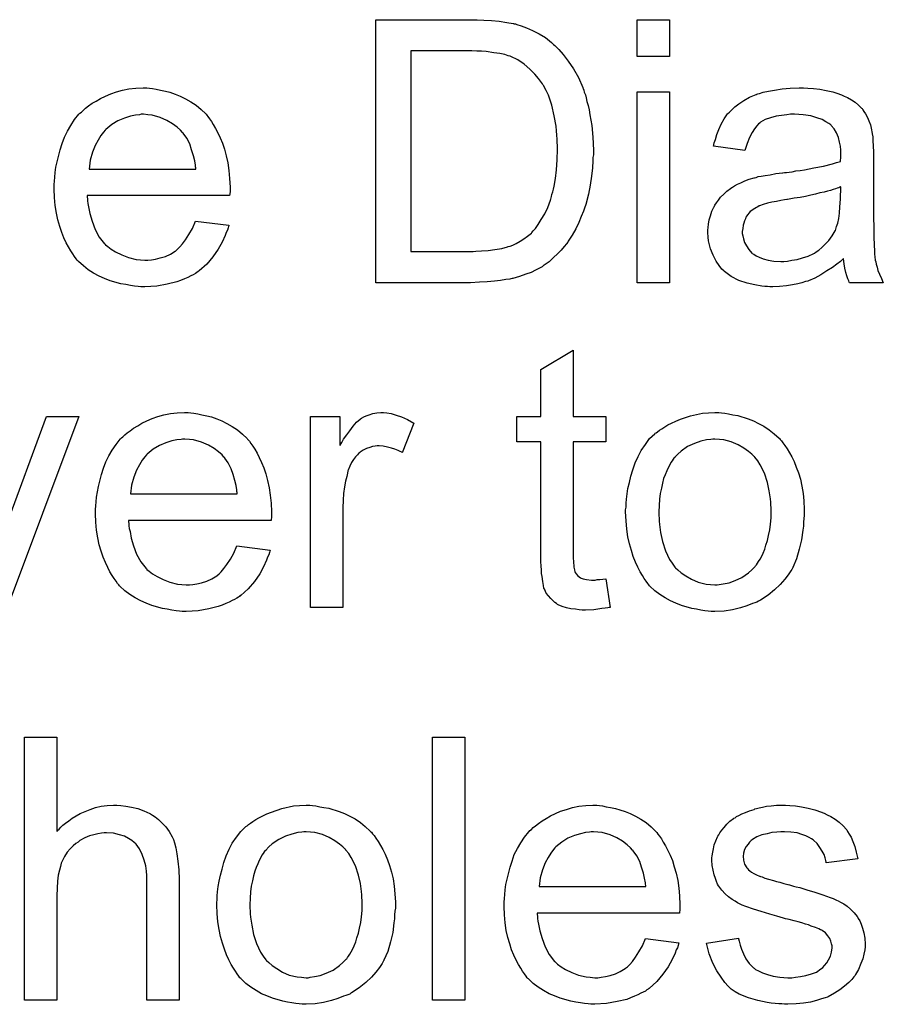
# Model space of a CAD drawing. Extents: x -2 to 8.5, y -2.9 to 5.2.
# Tile 92 of 207: x 3.765 to 4.028, y 0.85 to 1.15. Entities that reach past the tile are written whole.
import ezdxf

# ---------------------------------------------------------------- set-up
doc = ezdxf.new("R2010")
doc.units = 0
doc.layers.add('acc-ni-360-20-out-a_document', color=1, linetype='CONTINUOUS')

msp = doc.modelspace()

# ---------------------------------------------------------------- linework, layer by layer
at = {"layer": 'acc-ni-360-20-out-a_document', "color": 1}
for points in [[(3.905979, 1.14983), (3.908294, 1.149714), (3.910608, 1.149483), (3.912921, 1.149136), (3.914888, 1.148789), (3.915004, 1.148789), (3.915235, 1.148673), (3.915583, 1.148673), (3.916045, 1.148441), (3.917318, 1.148094), (3.918938, 1.147516), (3.920789, 1.146706), (3.922756, 1.145665), (3.924723, 1.144508), (3.926574, 1.143004), (3.92669, 1.142888), (3.926805, 1.142772), (3.927153, 1.142425), (3.927615, 1.142078), (3.928772, 1.140921), (3.930161, 1.139301), (3.931665, 1.137334), (3.933285, 1.13502), (3.934789, 1.132359), (3.936061, 1.129351), (3.936061, 1.129235), (3.936177, 1.129004), (3.936409, 1.128541), (3.936524, 1.127847), (3.936871, 1.127037), (3.937103, 1.126111), (3.937334, 1.12507), (3.937681, 1.123797), (3.938028, 1.122525), (3.93826, 1.121021), (3.938838, 1.117781), (3.939185, 1.114194), (3.939301, 1.11026), (3.939301, 1.110145), (3.939301, 1.109913), (3.939301, 1.109335), (3.939301, 1.108756), (3.939185, 1.107946), (3.939185, 1.107021), (3.93907, 1.104822), (3.938723, 1.102277), (3.938376, 1.099616), (3.937797, 1.096839), (3.937103, 1.094062), (3.937103, 1.093947), (3.936987, 1.093715), (3.936871, 1.093368), (3.936756, 1.092905), (3.936293, 1.091633), (3.935599, 1.090013), (3.934905, 1.088162), (3.933979, 1.086311), (3.932822, 1.084344), (3.931665, 1.082492), (3.931549, 1.082261), (3.931086, 1.081682), (3.930392, 1.080873), (3.929467, 1.079831), (3.928425, 1.078674), (3.927153, 1.077517), (3.92588, 1.076245), (3.924376, 1.075203), (3.924144, 1.075088), (3.923682, 1.074741), (3.922872, 1.074278), (3.921715, 1.073699), (3.920326, 1.073005), (3.918706, 1.072427), (3.916855, 1.071732), (3.914773, 1.071154), (3.914541, 1.071154), (3.914194, 1.071038), (3.913847, 1.070922), (3.91269, 1.070807), (3.91107, 1.070575), (3.909219, 1.070344), (3.907021, 1.070112), (3.904591, 1.069997), (3.90193, 1.069881), (3.873121, 1.069881), (3.873121, 1.149946), (3.903897, 1.149946), (3.905979, 1.14983)], [(3.962441, 1.138723), (3.952607, 1.138723), (3.952607, 1.149946), (3.962441, 1.149946), (3.962441, 1.138723)], [(3.902277, 1.140458), (3.883765, 1.140458), (3.883765, 1.079369), (3.90274, 1.079369), (3.90355, 1.079484), (3.905285, 1.0796), (3.907252, 1.079716), (3.909335, 1.079947), (3.911417, 1.080294), (3.913153, 1.080757), (3.913384, 1.080873), (3.913963, 1.080988), (3.914773, 1.081335), (3.915814, 1.081798), (3.916971, 1.082492), (3.918128, 1.083187), (3.919285, 1.083996), (3.920442, 1.084922), (3.920558, 1.085153), (3.921021, 1.085616), (3.921715, 1.086426), (3.922525, 1.087583), (3.92345, 1.089087), (3.924492, 1.090823), (3.925417, 1.09279), (3.926227, 1.094988), (3.926227, 1.095104), (3.926343, 1.095335), (3.926458, 1.095682), (3.926574, 1.096145), (3.92669, 1.096724), (3.926921, 1.097533), (3.927153, 1.098343), (3.927384, 1.099269), (3.927731, 1.101583), (3.928078, 1.104244), (3.92831, 1.107252), (3.928425, 1.110492), (3.928425, 1.110608), (3.928425, 1.11107), (3.928425, 1.111649), (3.92831, 1.112574), (3.92831, 1.113616), (3.928194, 1.114773), (3.928078, 1.116161), (3.927963, 1.11755), (3.927384, 1.120673), (3.92669, 1.123913), (3.925648, 1.126921), (3.924954, 1.128425), (3.92426, 1.129698), (3.92426, 1.129814), (3.924029, 1.130045), (3.923797, 1.130392), (3.923566, 1.130855), (3.92264, 1.132012), (3.921483, 1.1334), (3.919979, 1.134905), (3.918244, 1.136409), (3.916277, 1.137681), (3.914194, 1.138723), (3.913963, 1.138838), (3.913384, 1.138954), (3.912343, 1.139301), (3.910839, 1.139648), (3.908988, 1.13988), (3.906674, 1.140227), (3.905285, 1.140342), (3.903781, 1.140342), (3.902277, 1.140458)], [(3.804164, 1.12912), (3.805089, 1.129004), (3.806246, 1.128772), (3.807519, 1.128541), (3.809023, 1.128194), (3.810411, 1.127847), (3.812031, 1.127268), (3.813535, 1.12669), (3.815155, 1.12588), (3.816775, 1.124954), (3.818395, 1.123913), (3.819899, 1.12264), (3.821287, 1.121252), (3.821403, 1.121136), (3.821634, 1.120905), (3.821981, 1.120442), (3.822444, 1.119748), (3.823023, 1.118938), (3.823601, 1.118012), (3.824295, 1.116855), (3.82499, 1.115467), (3.825684, 1.113963), (3.826378, 1.112343), (3.826956, 1.110492), (3.827535, 1.108525), (3.827998, 1.106327), (3.828345, 1.104013), (3.828576, 1.101583), (3.828692, 1.098922), (3.828692, 1.098806), (3.828692, 1.098343), (3.828692, 1.097533), (3.828576, 1.096376), (3.785189, 1.096376), (3.785189, 1.096261), (3.785189, 1.095914), (3.785304, 1.095451), (3.785304, 1.094757), (3.78542, 1.093947), (3.785651, 1.093021), (3.785999, 1.090938), (3.786693, 1.088624), (3.787618, 1.086079), (3.788891, 1.083765), (3.790511, 1.081682), (3.790627, 1.081682), (3.790742, 1.081451), (3.791436, 1.080873), (3.792478, 1.080063), (3.793866, 1.079253), (3.795717, 1.078327), (3.7978, 1.077517), (3.800114, 1.076939), (3.801387, 1.076823), (3.802775, 1.076707), (3.803701, 1.076707), (3.804742, 1.076823), (3.806015, 1.077054), (3.807403, 1.077402), (3.809023, 1.077864), (3.810527, 1.078559), (3.812031, 1.079484), (3.812147, 1.0796), (3.812725, 1.080063), (3.813419, 1.080757), (3.814229, 1.081682), (3.815155, 1.082955), (3.816196, 1.084575), (3.817238, 1.086426), (3.818163, 1.088624), (3.828345, 1.087352), (3.828345, 1.087236), (3.828229, 1.087005), (3.828113, 1.086542), (3.827882, 1.085848), (3.827535, 1.085153), (3.827188, 1.084228), (3.826262, 1.082261), (3.825105, 1.080063), (3.823485, 1.077749), (3.821634, 1.07555), (3.81932, 1.073468), (3.819204, 1.073468), (3.818973, 1.073236), (3.818626, 1.073005), (3.818163, 1.072658), (3.817469, 1.072311), (3.816775, 1.071964), (3.815849, 1.071501), (3.814808, 1.071038), (3.813651, 1.070575), (3.812494, 1.070112), (3.809601, 1.069418), (3.806362, 1.06884), (3.802775, 1.068608), (3.801502, 1.068608), (3.800693, 1.068724), (3.799651, 1.06884), (3.798378, 1.069071), (3.79699, 1.069303), (3.795486, 1.069534), (3.792246, 1.07046), (3.790511, 1.071154), (3.788891, 1.071848), (3.787156, 1.072774), (3.785536, 1.073815), (3.784032, 1.074972), (3.782528, 1.07636), (3.782412, 1.076476), (3.78218, 1.076707), (3.781833, 1.07717), (3.781371, 1.077864), (3.780792, 1.078674), (3.780214, 1.0796), (3.779519, 1.080757), (3.778825, 1.08203), (3.778131, 1.083534), (3.777437, 1.085153), (3.776858, 1.087005), (3.77628, 1.088972), (3.775817, 1.091054), (3.77547, 1.093368), (3.775238, 1.095798), (3.775123, 1.098343), (3.775123, 1.098459), (3.775123, 1.099037), (3.775123, 1.099732), (3.775238, 1.100773), (3.775354, 1.102046), (3.77547, 1.103434), (3.775701, 1.105054), (3.776048, 1.106674), (3.776974, 1.110376), (3.777552, 1.112227), (3.778247, 1.114194), (3.779172, 1.116045), (3.780214, 1.117781), (3.781371, 1.119516), (3.782643, 1.121136), (3.782759, 1.121252), (3.78299, 1.121483), (3.783453, 1.12183), (3.784032, 1.122409), (3.784726, 1.122987), (3.785651, 1.123682), (3.786693, 1.124492), (3.787965, 1.125186), (3.789238, 1.125996), (3.790742, 1.12669), (3.792362, 1.127384), (3.794098, 1.127963), (3.795949, 1.128541), (3.797916, 1.128888), (3.799998, 1.12912), (3.802197, 1.129235), (3.803354, 1.129235), (3.804164, 1.12912)], [(3.962441, 1.069881), (3.952607, 1.069881), (3.952607, 1.127963), (3.962441, 1.127963), (3.962441, 1.069881)], [(4.004556, 1.12912), (4.006291, 1.129004), (4.008258, 1.128772), (4.010225, 1.128425), (4.012192, 1.127963), (4.014043, 1.127384), (4.014275, 1.127268), (4.014853, 1.127037), (4.015663, 1.12669), (4.016704, 1.126227), (4.017861, 1.125533), (4.019018, 1.124839), (4.02006, 1.123913), (4.020985, 1.122987), (4.021101, 1.122872), (4.021332, 1.122525), (4.02168, 1.121946), (4.022142, 1.121252), (4.022721, 1.120211), (4.023184, 1.119169), (4.023646, 1.117897), (4.023994, 1.116392), (4.023994, 1.116277), (4.024109, 1.11593), (4.024225, 1.115236), (4.024341, 1.11431), (4.024341, 1.113037), (4.024456, 1.111533), (4.024572, 1.109566), (4.024572, 1.107368), (4.024572, 1.094178), (4.024572, 1.094062), (4.024572, 1.0936), (4.024572, 1.092905), (4.024572, 1.09198), (4.024572, 1.090938), (4.024572, 1.089666), (4.024688, 1.086889), (4.024688, 1.083996), (4.024803, 1.081104), (4.024919, 1.079831), (4.024919, 1.078674), (4.025035, 1.077633), (4.025151, 1.076823), (4.025151, 1.076707), (4.025266, 1.076245), (4.025382, 1.07555), (4.025729, 1.074625), (4.02596, 1.073583), (4.026423, 1.072427), (4.027002, 1.071154), (4.02758, 1.069881), (4.017283, 1.069881), (4.017167, 1.069997), (4.017052, 1.07046), (4.01682, 1.071038), (4.016473, 1.071964), (4.016126, 1.073005), (4.015894, 1.074278), (4.015663, 1.075666), (4.015432, 1.07717), (4.015316, 1.07717), (4.0152, 1.076939), (4.014506, 1.07636), (4.013465, 1.07555), (4.012076, 1.074509), (4.010341, 1.073468), (4.008605, 1.072311), (4.006754, 1.07127), (4.004787, 1.07046), (4.004556, 1.070344), (4.003862, 1.070228), (4.00282, 1.069881), (4.001548, 1.069534), (3.999928, 1.069187), (3.998077, 1.068956), (3.995994, 1.068724), (3.993912, 1.068608), (3.992986, 1.068608), (3.992292, 1.068724), (3.991482, 1.068724), (3.990556, 1.06884), (3.988474, 1.069187), (3.98616, 1.069765), (3.983614, 1.070575), (3.9813, 1.071732), (3.979218, 1.073236), (3.978986, 1.073468), (3.978408, 1.074046), (3.977598, 1.075088), (3.976672, 1.076476), (3.975747, 1.078211), (3.974937, 1.080178), (3.974358, 1.082608), (3.974242, 1.083765), (3.974127, 1.085153), (3.974127, 1.085385), (3.974127, 1.085848), (3.974242, 1.086658), (3.974358, 1.087699), (3.97459, 1.088972), (3.974937, 1.090244), (3.975399, 1.091633), (3.975978, 1.092905), (3.976094, 1.093021), (3.976325, 1.093484), (3.976788, 1.094178), (3.977366, 1.094988), (3.978061, 1.095914), (3.978986, 1.096839), (3.979912, 1.097765), (3.981069, 1.098575), (3.981184, 1.09869), (3.981647, 1.098922), (3.982226, 1.099385), (3.983151, 1.099847), (3.984193, 1.10031), (3.985465, 1.100889), (3.986738, 1.101351), (3.988242, 1.101814), (3.988358, 1.101814), (3.988821, 1.10193), (3.989515, 1.102161), (3.990441, 1.102277), (3.991597, 1.102508), (3.993102, 1.10274), (3.994837, 1.103087), (3.99692, 1.103318), (3.997035, 1.103318), (3.997498, 1.103434), (3.998077, 1.103434), (3.998887, 1.10355), (3.999812, 1.103666), (4.000969, 1.103897), (4.002242, 1.104013), (4.00363, 1.104244), (4.006407, 1.104822), (4.009415, 1.105401), (4.012076, 1.106095), (4.013349, 1.106442), (4.014506, 1.106789), (4.014506, 1.106905), (4.014506, 1.107137), (4.014622, 1.107831), (4.014622, 1.108641), (4.014622, 1.109103), (4.014622, 1.109335), (4.014622, 1.10945), (4.014622, 1.109566), (4.014622, 1.11026), (4.014506, 1.111417), (4.014275, 1.11269), (4.013928, 1.114079), (4.013349, 1.115467), (4.012655, 1.11674), (4.011729, 1.117781), (4.011614, 1.117897), (4.011035, 1.118359), (4.01011, 1.118822), (4.008952, 1.119516), (4.007333, 1.120095), (4.005481, 1.120673), (4.003168, 1.121021), (4.000506, 1.121136), (3.999349, 1.121136), (3.998192, 1.121021), (3.996573, 1.120789), (3.994953, 1.120558), (3.993217, 1.120095), (3.991597, 1.119516), (3.990209, 1.118707), (3.990093, 1.118591), (3.989631, 1.118244), (3.989052, 1.117665), (3.988358, 1.11674), (3.987664, 1.115583), (3.986854, 1.114079), (3.98616, 1.112227), (3.985465, 1.110145), (3.975862, 1.111417), (3.975862, 1.111533), (3.975978, 1.111649), (3.975978, 1.111996), (3.976094, 1.112459), (3.976441, 1.1135), (3.976904, 1.115004), (3.977482, 1.116508), (3.978176, 1.118128), (3.979102, 1.119748), (3.980143, 1.121252), (3.980259, 1.121368), (3.980722, 1.12183), (3.981416, 1.122525), (3.982341, 1.12345), (3.983614, 1.124376), (3.985118, 1.125301), (3.986854, 1.126343), (3.988821, 1.127153), (3.988936, 1.127153), (3.989052, 1.127268), (3.989399, 1.127384), (3.989862, 1.1275), (3.991019, 1.127847), (3.992639, 1.128194), (3.99449, 1.128541), (3.996804, 1.128888), (3.999234, 1.12912), (4.00201, 1.129235), (4.003283, 1.129235), (4.004556, 1.12912)], [(3.802312, 1.121136), (3.801618, 1.121136), (3.801155, 1.121021), (3.799883, 1.120905), (3.798378, 1.120558), (3.796527, 1.119979), (3.79456, 1.119169), (3.792709, 1.118012), (3.790858, 1.116508), (3.790627, 1.116277), (3.790164, 1.115698), (3.789354, 1.114657), (3.788544, 1.113269), (3.787618, 1.111649), (3.786809, 1.109566), (3.786114, 1.107137), (3.785767, 1.104475), (3.818279, 1.104475), (3.818279, 1.104591), (3.818279, 1.104822), (3.818163, 1.10517), (3.818163, 1.105632), (3.817932, 1.107021), (3.817585, 1.108525), (3.817006, 1.110376), (3.816428, 1.112112), (3.815502, 1.113847), (3.814461, 1.115351), (3.814461, 1.115467), (3.814229, 1.115583), (3.813651, 1.116277), (3.81261, 1.117202), (3.811221, 1.118244), (3.809486, 1.119285), (3.807403, 1.120211), (3.804973, 1.120905), (3.803701, 1.121021), (3.802312, 1.121136)], [(4.014622, 1.099037), (4.014506, 1.099037), (4.01439, 1.098922), (4.014043, 1.098806), (4.013581, 1.09869), (4.013002, 1.098459), (4.012308, 1.098228), (4.011498, 1.097996), (4.010572, 1.097765), (4.009531, 1.097418), (4.008258, 1.097186), (4.006986, 1.096839), (4.005481, 1.096492), (4.003862, 1.096145), (4.002242, 1.095798), (4.000391, 1.095566), (3.998424, 1.095219), (3.998192, 1.095219), (3.997498, 1.095104), (3.996341, 1.094872), (3.995068, 1.094641), (3.99368, 1.094409), (3.992292, 1.094062), (3.991019, 1.093715), (3.989862, 1.093253), (3.989746, 1.093253), (3.989399, 1.093021), (3.988936, 1.09279), (3.988474, 1.092443), (3.987085, 1.091517), (3.985928, 1.090129), (3.985928, 1.090013), (3.985697, 1.089782), (3.985581, 1.089319), (3.98535, 1.08874), (3.985118, 1.088046), (3.984887, 1.087352), (3.984771, 1.086426), (3.984655, 1.085501), (3.984655, 1.085385), (3.984655, 1.084806), (3.984771, 1.084112), (3.985003, 1.083187), (3.98535, 1.082145), (3.985928, 1.081104), (3.986622, 1.079947), (3.987548, 1.078906), (3.987664, 1.07879), (3.988126, 1.078559), (3.988821, 1.078096), (3.989746, 1.077633), (3.991019, 1.07717), (3.992523, 1.076707), (3.994259, 1.076476), (3.996341, 1.07636), (3.997267, 1.07636), (3.998424, 1.076476), (3.999697, 1.076707), (4.001316, 1.076939), (4.002936, 1.077402), (4.004672, 1.07798), (4.006407, 1.07879), (4.006639, 1.078906), (4.007101, 1.079253), (4.007911, 1.079831), (4.008837, 1.080641), (4.009878, 1.081567), (4.011035, 1.082724), (4.011961, 1.084112), (4.012886, 1.085616), (4.013002, 1.085732), (4.013118, 1.086195), (4.013349, 1.087005), (4.013696, 1.088046), (4.014043, 1.089434), (4.014275, 1.091054), (4.01439, 1.093021), (4.014506, 1.095335), (4.014622, 1.099037)], [(3.933169, 1.029108), (3.943119, 1.029108), (3.943119, 1.021472), (3.933169, 1.021472), (3.933169, 0.987341), (3.933169, 0.987109), (3.933169, 0.986646), (3.933169, 0.985952), (3.933285, 0.985142), (3.9334, 0.983291), (3.933516, 0.982481), (3.933632, 0.981903), (3.933747, 0.981671), (3.934095, 0.981209), (3.934557, 0.98063), (3.935367, 0.980052), (3.935599, 0.979936), (3.936177, 0.979705), (3.937218, 0.979473), (3.938723, 0.979357), (3.93988, 0.979357), (3.940458, 0.979473), (3.941268, 0.979473), (3.942194, 0.979589), (3.943119, 0.979705), (3.944392, 0.971027), (3.94416, 0.971027), (3.943698, 0.970911), (3.942888, 0.970796), (3.941847, 0.97068), (3.940689, 0.970448), (3.939417, 0.970333), (3.936871, 0.970217), (3.935946, 0.970217), (3.93502, 0.970333), (3.933863, 0.970448), (3.932475, 0.970564), (3.931086, 0.970911), (3.929814, 0.971258), (3.928541, 0.971837), (3.928425, 0.971953), (3.928078, 0.972184), (3.927615, 0.972531), (3.926921, 0.97311), (3.926343, 0.973688), (3.925648, 0.974498), (3.924954, 0.975308), (3.924492, 0.976349), (3.924492, 0.976465), (3.92426, 0.976928), (3.924144, 0.977738), (3.923913, 0.978895), (3.923682, 0.980399), (3.923566, 0.981324), (3.923566, 0.982366), (3.92345, 0.983638), (3.923334, 0.984911), (3.923334, 0.986299), (3.923334, 0.987919), (3.923334, 1.021472), (3.916045, 1.021472), (3.916045, 1.029108), (3.923334, 1.029108), (3.923334, 1.043455), (3.933169, 1.049356), (3.933169, 1.029108)], [(3.760313, 0.995208), (3.772809, 1.029108), (3.782643, 1.029108), (3.760545, 0.970101)], [(3.816775, 1.030265), (3.8177, 1.03015), (3.818857, 1.029918), (3.82013, 1.029687), (3.821634, 1.02934), (3.823023, 1.028993), (3.824642, 1.028414), (3.826146, 1.027836), (3.827766, 1.027026), (3.829386, 1.0261), (3.831006, 1.025059), (3.83251, 1.023786), (3.833898, 1.022398), (3.834014, 1.022282), (3.834245, 1.022051), (3.834593, 1.021588), (3.835055, 1.020894), (3.835634, 1.020084), (3.836212, 1.019158), (3.836907, 1.018001), (3.837601, 1.016613), (3.838295, 1.015109), (3.838989, 1.013489), (3.839568, 1.011638), (3.840146, 1.009671), (3.840609, 1.007472), (3.840956, 1.005159), (3.841188, 1.002729), (3.841303, 1.000068), (3.841303, 0.999952), (3.841303, 0.999489), (3.841303, 0.998679), (3.841188, 0.997522), (3.7978, 0.997522), (3.7978, 0.997407), (3.7978, 0.997059), (3.797916, 0.996597), (3.797916, 0.995903), (3.798031, 0.995093), (3.798263, 0.994167), (3.79861, 0.992084), (3.799304, 0.98977), (3.80023, 0.987225), (3.801502, 0.984911), (3.803122, 0.982828), (3.803238, 0.982828), (3.803354, 0.982597), (3.804048, 0.982019), (3.805089, 0.981209), (3.806477, 0.980399), (3.808329, 0.979473), (3.810411, 0.978663), (3.812725, 0.978085), (3.813998, 0.977969), (3.815386, 0.977853), (3.816312, 0.977853), (3.817353, 0.977969), (3.818626, 0.9782), (3.820014, 0.978548), (3.821634, 0.97901), (3.823138, 0.979705), (3.824642, 0.98063), (3.824758, 0.980746), (3.825337, 0.981209), (3.826031, 0.981903), (3.826841, 0.982828), (3.827766, 0.984101), (3.828808, 0.985721), (3.829849, 0.987572), (3.830774, 0.98977), (3.840956, 0.988498), (3.840956, 0.988382), (3.84084, 0.988151), (3.840725, 0.987688), (3.840493, 0.986994), (3.840146, 0.986299), (3.839799, 0.985374), (3.838874, 0.983407), (3.837716, 0.981209), (3.836097, 0.978895), (3.834245, 0.976696), (3.831932, 0.974614), (3.831816, 0.974614), (3.831584, 0.974382), (3.831237, 0.974151), (3.830774, 0.973804), (3.83008, 0.973457), (3.829386, 0.97311), (3.828461, 0.972647), (3.827419, 0.972184), (3.826262, 0.971721), (3.825105, 0.971258), (3.822213, 0.970564), (3.818973, 0.969986), (3.815386, 0.969754), (3.814114, 0.969754), (3.813304, 0.96987), (3.812262, 0.969986), (3.81099, 0.970217), (3.809601, 0.970448), (3.808097, 0.97068), (3.804858, 0.971606), (3.803122, 0.9723), (3.801502, 0.972994), (3.799767, 0.973919), (3.798147, 0.974961), (3.796643, 0.976118), (3.795139, 0.977506), (3.795023, 0.977622), (3.794792, 0.977853), (3.794445, 0.978316), (3.793982, 0.97901), (3.793403, 0.97982), (3.792825, 0.980746), (3.792131, 0.981903), (3.791436, 0.983176), (3.790742, 0.98468), (3.790048, 0.986299), (3.78947, 0.988151), (3.788891, 0.990117), (3.788428, 0.9922), (3.788081, 0.994514), (3.78785, 0.996944), (3.787734, 0.999489), (3.787734, 0.999605), (3.787734, 1.000183), (3.787734, 1.000878), (3.78785, 1.001919), (3.787965, 1.003192), (3.788081, 1.00458), (3.788313, 1.0062), (3.78866, 1.00782), (3.789585, 1.011522), (3.790164, 1.013373), (3.790858, 1.01534), (3.791784, 1.017191), (3.792825, 1.018927), (3.793982, 1.020662), (3.795255, 1.022282), (3.79537, 1.022398), (3.795602, 1.022629), (3.796064, 1.022976), (3.796643, 1.023555), (3.797337, 1.024133), (3.798263, 1.024828), (3.799304, 1.025637), (3.800577, 1.026332), (3.801849, 1.027141), (3.803354, 1.027836), (3.804973, 1.02853), (3.806709, 1.029108), (3.80856, 1.029687), (3.810527, 1.030034), (3.81261, 1.030265), (3.814808, 1.030381), (3.815965, 1.030381), (3.816775, 1.030265)], [(3.876476, 1.030265), (3.877749, 1.030034), (3.879253, 1.029571), (3.880873, 1.028993), (3.882724, 1.028183), (3.884691, 1.027141), (3.881104, 1.018117), (3.880988, 1.018233), (3.880526, 1.018464), (3.879831, 1.018811), (3.878906, 1.019158), (3.877864, 1.019505), (3.876592, 1.019852), (3.875319, 1.020084), (3.874046, 1.020199), (3.873468, 1.020199), (3.872889, 1.020084), (3.872079, 1.019968), (3.871269, 1.019737), (3.870228, 1.01939), (3.869187, 1.018927), (3.868261, 1.018233), (3.868146, 1.018117), (3.867798, 1.017885), (3.867451, 1.017423), (3.866873, 1.016844), (3.866294, 1.016034), (3.865716, 1.015109), (3.865137, 1.014067), (3.864675, 1.012795), (3.864559, 1.012563), (3.864443, 1.011869), (3.864212, 1.010828), (3.863865, 1.009439), (3.863518, 1.007704), (3.863286, 1.005737), (3.863171, 1.003654), (3.863055, 1.00134), (3.863055, 0.971027), (3.85322, 0.971027), (3.85322, 1.029108), (3.862129, 1.029108), (3.862129, 1.020315), (3.862245, 1.020431), (3.862708, 1.021241), (3.863286, 1.022282), (3.864212, 1.023555), (3.865137, 1.024828), (3.866179, 1.026216), (3.86722, 1.027373), (3.868261, 1.028299), (3.868377, 1.028414), (3.868724, 1.028646), (3.869418, 1.028993), (3.870113, 1.02934), (3.871038, 1.029687), (3.872195, 1.030034), (3.873352, 1.030265), (3.874625, 1.030381), (3.875435, 1.030381), (3.876476, 1.030265)], [(3.978292, 1.030265), (3.979333, 1.03015), (3.98049, 1.029918), (3.981763, 1.029687), (3.983267, 1.029456), (3.986391, 1.028414), (3.988011, 1.027836), (3.989631, 1.027026), (3.99125, 1.026216), (3.99287, 1.025059), (3.994374, 1.023902), (3.995878, 1.022514), (3.995994, 1.022398), (3.996226, 1.022166), (3.996573, 1.021704), (3.997035, 1.021125), (3.997614, 1.020315), (3.998308, 1.019274), (3.999002, 1.018117), (3.999697, 1.016844), (4.000391, 1.015456), (4.001085, 1.01372), (4.001779, 1.011985), (4.002358, 1.010018), (4.00282, 1.007935), (4.003168, 1.005737), (4.003399, 1.003423), (4.003515, 1.000878), (4.003515, 1.000762), (4.003515, 1.000415), (4.003515, 0.999836), (4.003515, 0.999026), (4.003399, 0.998101), (4.003283, 0.996944), (4.003283, 0.995787), (4.003052, 0.994514), (4.002705, 0.991622), (4.00201, 0.988729), (4.001201, 0.985837), (4.000044, 0.983176), (4.000044, 0.98306), (3.999928, 0.982944), (3.999697, 0.982597), (3.999465, 0.982134), (3.998655, 0.980977), (3.997614, 0.979589), (3.996226, 0.977969), (3.99449, 0.976349), (3.992523, 0.974729), (3.990209, 0.973225), (3.990093, 0.973225), (3.989978, 0.97311), (3.989631, 0.972878), (3.989052, 0.972647), (3.988474, 0.972415), (3.987779, 0.972184), (3.986044, 0.97149), (3.984077, 0.970911), (3.981647, 0.970333), (3.979102, 0.96987), (3.976325, 0.969754), (3.975168, 0.969754), (3.974242, 0.96987), (3.973201, 0.969986), (3.972044, 0.970217), (3.970656, 0.970448), (3.969267, 0.97068), (3.966144, 0.971606), (3.964408, 0.9723), (3.962788, 0.972994), (3.961168, 0.973919), (3.959549, 0.974961), (3.958044, 0.976118), (3.95654, 0.977506), (3.956425, 0.977622), (3.956193, 0.977853), (3.955846, 0.978316), (3.955383, 0.97901), (3.954805, 0.97982), (3.954226, 0.980746), (3.953532, 0.981903), (3.952838, 0.983291), (3.952144, 0.984795), (3.95145, 0.986531), (3.950871, 0.988382), (3.950293, 0.990349), (3.94983, 0.992547), (3.949483, 0.994861), (3.949251, 0.997407), (3.949136, 1.000068), (3.949136, 1.000299), (3.949136, 1.000762), (3.949251, 1.001572), (3.949251, 1.002729), (3.949367, 1.004001), (3.949598, 1.005621), (3.94983, 1.007241), (3.950293, 1.009092), (3.950755, 1.010943), (3.951334, 1.01291), (3.952028, 1.014993), (3.952954, 1.01696), (3.953879, 1.018811), (3.955152, 1.020662), (3.956425, 1.022398), (3.958044, 1.023902), (3.95816, 1.024018), (3.958392, 1.024133), (3.958854, 1.02448), (3.959433, 1.024943), (3.960127, 1.025406), (3.961053, 1.025985), (3.961978, 1.026563), (3.963135, 1.027141), (3.964408, 1.02772), (3.965796, 1.028299), (3.96892, 1.02934), (3.972507, 1.03015), (3.974358, 1.030265), (3.976325, 1.030381), (3.977482, 1.030381), (3.978292, 1.030265)], [(3.814924, 1.022282), (3.814229, 1.022282), (3.813767, 1.022166), (3.812494, 1.022051), (3.81099, 1.021704), (3.809139, 1.021125), (3.807172, 1.020315), (3.80532, 1.019158), (3.803469, 1.017654), (3.803238, 1.017423), (3.802775, 1.016844), (3.801965, 1.015803), (3.801155, 1.014414), (3.80023, 1.012795), (3.79942, 1.010712), (3.798726, 1.008282), (3.798378, 1.005621), (3.83089, 1.005621), (3.83089, 1.005737), (3.83089, 1.005968), (3.830774, 1.006316), (3.830774, 1.006778), (3.830543, 1.008167), (3.830196, 1.009671), (3.829617, 1.011522), (3.829039, 1.013258), (3.828113, 1.014993), (3.827072, 1.016497), (3.827072, 1.016613), (3.826841, 1.016729), (3.826262, 1.017423), (3.825221, 1.018348), (3.823832, 1.01939), (3.822097, 1.020431), (3.820014, 1.021356), (3.817585, 1.022051), (3.816312, 1.022166), (3.814924, 1.022282)], [(3.976325, 1.022282), (3.975631, 1.022282), (3.975052, 1.022166), (3.97378, 1.022051), (3.972044, 1.021588), (3.970077, 1.020894), (3.967995, 1.019968), (3.966028, 1.01858), (3.964986, 1.017654), (3.964061, 1.016729), (3.964061, 1.016613), (3.963829, 1.016497), (3.963598, 1.01615), (3.963251, 1.015687), (3.962904, 1.015109), (3.962557, 1.014414), (3.962094, 1.013489), (3.961631, 1.012563), (3.961168, 1.011406), (3.960706, 1.010249), (3.960358, 1.008861), (3.960011, 1.007357), (3.959664, 1.005737), (3.959433, 1.004001), (3.959317, 1.002035), (3.959202, 1.000068), (3.959202, 0.999952), (3.959202, 0.999605), (3.959202, 0.999026), (3.959317, 0.998216), (3.959317, 0.997291), (3.959433, 0.99625), (3.95978, 0.99382), (3.960358, 0.991043), (3.961284, 0.988266), (3.962441, 0.985605), (3.963251, 0.984448), (3.964061, 0.983291), (3.964177, 0.983291), (3.964292, 0.98306), (3.964986, 0.982481), (3.966028, 0.981556), (3.967416, 0.98063), (3.969152, 0.979589), (3.971234, 0.978663), (3.973664, 0.978085), (3.974937, 0.977969), (3.976325, 0.977853), (3.977019, 0.977853), (3.977598, 0.977969), (3.97887, 0.9782), (3.980606, 0.978548), (3.982457, 0.979242), (3.98454, 0.980167), (3.986507, 0.981556), (3.987548, 0.982481), (3.988474, 0.983407), (3.988589, 0.983523), (3.988705, 0.983638), (3.988936, 0.983985), (3.989284, 0.984448), (3.989631, 0.985027), (3.990093, 0.985721), (3.990556, 0.986646), (3.991019, 0.987572), (3.991482, 0.988729), (3.991829, 0.990002), (3.992292, 0.99139), (3.992639, 0.992894), (3.992986, 0.99463), (3.993217, 0.996365), (3.993449, 0.998332), (3.993449, 1.000415), (3.993449, 1.00053), (3.993449, 1.000878), (3.993449, 1.001456), (3.993333, 1.00215), (3.993333, 1.003076), (3.993217, 1.004117), (3.99287, 1.006547), (3.992292, 1.009092), (3.991366, 1.011869), (3.990093, 1.014414), (3.989399, 1.015687), (3.988474, 1.016729), (3.988474, 1.016844), (3.988242, 1.01696), (3.987548, 1.017654), (3.986507, 1.018464), (3.985118, 1.019505), (3.983383, 1.020547), (3.9813, 1.021472), (3.978986, 1.022051), (3.977713, 1.022166), (3.976325, 1.022282)], [(3.775933, 0.902833), (3.776048, 0.902949), (3.77628, 0.903181), (3.776627, 0.903528), (3.777205, 0.904106), (3.777784, 0.904685), (3.778594, 0.905379), (3.779635, 0.906073), (3.780676, 0.906883), (3.781833, 0.907577), (3.783106, 0.908271), (3.786114, 0.909544), (3.787734, 0.910122), (3.78947, 0.91047), (3.791321, 0.910701), (3.793172, 0.910817), (3.794213, 0.910817), (3.795486, 0.910701), (3.79699, 0.91047), (3.798726, 0.910238), (3.800577, 0.909775), (3.802428, 0.909081), (3.804279, 0.908271), (3.804511, 0.908156), (3.805089, 0.907808), (3.805899, 0.90723), (3.80694, 0.90642), (3.807982, 0.905379), (3.809139, 0.904222), (3.81018, 0.902833), (3.811106, 0.901214), (3.811221, 0.900982), (3.811453, 0.900404), (3.8118, 0.899362), (3.812147, 0.897858), (3.812494, 0.896007), (3.812841, 0.893809), (3.813072, 0.891148), (3.813188, 0.888139), (3.813188, 0.851463), (3.803354, 0.851463), (3.803354, 0.888255), (3.803354, 0.888371), (3.803354, 0.888602), (3.803354, 0.888949), (3.803354, 0.889412), (3.803238, 0.890685), (3.803006, 0.892305), (3.802544, 0.89404), (3.801965, 0.895776), (3.801155, 0.897511), (3.800114, 0.8989), (3.799998, 0.899015), (3.799535, 0.899478), (3.798841, 0.900057), (3.7978, 0.900635), (3.796527, 0.901329), (3.795023, 0.901792), (3.793172, 0.902255), (3.791089, 0.902371), (3.790395, 0.902371), (3.789585, 0.902255), (3.788428, 0.902139), (3.787271, 0.901792), (3.785883, 0.901445), (3.784494, 0.900866), (3.78299, 0.900057), (3.782875, 0.899941), (3.782412, 0.899594), (3.781718, 0.899131), (3.780908, 0.898437), (3.779982, 0.897511), (3.779057, 0.89647), (3.778247, 0.895197), (3.777552, 0.893809), (3.777437, 0.893577), (3.777321, 0.893115), (3.77709, 0.892189), (3.776743, 0.891032), (3.776396, 0.889528), (3.776164, 0.887677), (3.776048, 0.885594), (3.775933, 0.883164), (3.775933, 0.851463), (3.766098, 0.851463), (3.766098, 0.931527), (3.775933, 0.931527), (3.775933, 0.902833)], [(3.900195, 0.851463), (3.89036, 0.851463), (3.89036, 0.931527), (3.900195, 0.931527), (3.900195, 0.851463)], [(3.853799, 0.910701), (3.85484, 0.910585), (3.855997, 0.910354), (3.85727, 0.910122), (3.858774, 0.909891), (3.861898, 0.90885), (3.863518, 0.908271), (3.865137, 0.907461), (3.866757, 0.906652), (3.868377, 0.905495), (3.869881, 0.904337), (3.871385, 0.902949), (3.871501, 0.902833), (3.871732, 0.902602), (3.872079, 0.902139), (3.872542, 0.901561), (3.873121, 0.900751), (3.873815, 0.89971), (3.874509, 0.898553), (3.875203, 0.89728), (3.875898, 0.895891), (3.876592, 0.894156), (3.877286, 0.89242), (3.877864, 0.890453), (3.878327, 0.888371), (3.878674, 0.886173), (3.878906, 0.883859), (3.879021, 0.881313), (3.879021, 0.881197), (3.879021, 0.88085), (3.879021, 0.880272), (3.879021, 0.879462), (3.878906, 0.878536), (3.87879, 0.877379), (3.87879, 0.876222), (3.878559, 0.87495), (3.878211, 0.872057), (3.877517, 0.869165), (3.876707, 0.866272), (3.87555, 0.863611), (3.87555, 0.863495), (3.875435, 0.86338), (3.875203, 0.863033), (3.874972, 0.86257), (3.874162, 0.861413), (3.873121, 0.860024), (3.871732, 0.858405), (3.869997, 0.856785), (3.86803, 0.855165), (3.865716, 0.853661), (3.8656, 0.853661), (3.865485, 0.853545), (3.865137, 0.853314), (3.864559, 0.853082), (3.86398, 0.852851), (3.863286, 0.85262), (3.861551, 0.851925), (3.859584, 0.851347), (3.857154, 0.850768), (3.854609, 0.850306), (3.851832, 0.85019), (3.850675, 0.85019), (3.849749, 0.850306), (3.848708, 0.850421), (3.847551, 0.850653), (3.846163, 0.850884), (3.844774, 0.851115), (3.84165, 0.852041), (3.839915, 0.852735), (3.838295, 0.853429), (3.836675, 0.854355), (3.835055, 0.855396), (3.833551, 0.856553), (3.832047, 0.857942), (3.831932, 0.858058), (3.8317, 0.858289), (3.831353, 0.858752), (3.83089, 0.859446), (3.830312, 0.860256), (3.829733, 0.861181), (3.829039, 0.862338), (3.828345, 0.863727), (3.827651, 0.865231), (3.826956, 0.866966), (3.826378, 0.868818), (3.825799, 0.870784), (3.825337, 0.872983), (3.82499, 0.875297), (3.824758, 0.877842), (3.824642, 0.880503), (3.824642, 0.880735), (3.824642, 0.881197), (3.824758, 0.882007), (3.824758, 0.883164), (3.824874, 0.884437), (3.825105, 0.886057), (3.825337, 0.887677), (3.825799, 0.889528), (3.826262, 0.891379), (3.826841, 0.893346), (3.827535, 0.895429), (3.828461, 0.897395), (3.829386, 0.899247), (3.830659, 0.901098), (3.831932, 0.902833), (3.833551, 0.904337), (3.833667, 0.904453), (3.833898, 0.904569), (3.834361, 0.904916), (3.83494, 0.905379), (3.835634, 0.905842), (3.836559, 0.90642), (3.837485, 0.906999), (3.838642, 0.907577), (3.839915, 0.908156), (3.841303, 0.908734), (3.844427, 0.909775), (3.848014, 0.910585), (3.849865, 0.910701), (3.851832, 0.910817), (3.852989, 0.910817), (3.853799, 0.910701)], [(3.941152, 0.910701), (3.942078, 0.910585), (3.943235, 0.910354), (3.944508, 0.910122), (3.946012, 0.909775), (3.9474, 0.909428), (3.94902, 0.90885), (3.950524, 0.908271), (3.952144, 0.907461), (3.953764, 0.906536), (3.955383, 0.905495), (3.956887, 0.904222), (3.958276, 0.902833), (3.958392, 0.902718), (3.958623, 0.902486), (3.95897, 0.902024), (3.959433, 0.901329), (3.960011, 0.900519), (3.96059, 0.899594), (3.961284, 0.898437), (3.961978, 0.897048), (3.962673, 0.895544), (3.963367, 0.893924), (3.963945, 0.892073), (3.964524, 0.890106), (3.964986, 0.887908), (3.965334, 0.885594), (3.965565, 0.883164), (3.965681, 0.880503), (3.965681, 0.880388), (3.965681, 0.879925), (3.965681, 0.879115), (3.965565, 0.877958), (3.922177, 0.877958), (3.922177, 0.877842), (3.922177, 0.877495), (3.922293, 0.877032), (3.922293, 0.876338), (3.922409, 0.875528), (3.92264, 0.874603), (3.922987, 0.87252), (3.923682, 0.870206), (3.924607, 0.867661), (3.92588, 0.865347), (3.9275, 0.863264), (3.927615, 0.863264), (3.927731, 0.863033), (3.928425, 0.862454), (3.929467, 0.861644), (3.930855, 0.860834), (3.932706, 0.859909), (3.934789, 0.859099), (3.937103, 0.85852), (3.938376, 0.858405), (3.939764, 0.858289), (3.940689, 0.858289), (3.941731, 0.858405), (3.943003, 0.858636), (3.944392, 0.858983), (3.946012, 0.859446), (3.947516, 0.86014), (3.94902, 0.861066), (3.949136, 0.861181), (3.949714, 0.861644), (3.950408, 0.862338), (3.951218, 0.863264), (3.952144, 0.864537), (3.953185, 0.866157), (3.954226, 0.868008), (3.955152, 0.870206), (3.965334, 0.868933), (3.965334, 0.868818), (3.965218, 0.868586), (3.965102, 0.868123), (3.964871, 0.867429), (3.964524, 0.866735), (3.964177, 0.865809), (3.963251, 0.863842), (3.962094, 0.861644), (3.960474, 0.85933), (3.958623, 0.857132), (3.956309, 0.855049), (3.956193, 0.855049), (3.955962, 0.854818), (3.955615, 0.854587), (3.955152, 0.854239), (3.954458, 0.853892), (3.953764, 0.853545), (3.952838, 0.853082), (3.951797, 0.85262), (3.95064, 0.852157), (3.949483, 0.851694), (3.94659, 0.851), (3.943351, 0.850421), (3.939764, 0.85019), (3.938491, 0.85019), (3.937681, 0.850306), (3.93664, 0.850421), (3.935367, 0.850653), (3.933979, 0.850884), (3.932475, 0.851115), (3.929235, 0.852041), (3.9275, 0.852735), (3.92588, 0.853429), (3.924144, 0.854355), (3.922525, 0.855396), (3.921021, 0.856553), (3.919516, 0.857942), (3.919401, 0.858058), (3.919169, 0.858289), (3.918822, 0.858752), (3.918359, 0.859446), (3.917781, 0.860256), (3.917202, 0.861181), (3.916508, 0.862338), (3.915814, 0.863611), (3.91512, 0.865115), (3.914426, 0.866735), (3.913847, 0.868586), (3.913269, 0.870553), (3.912806, 0.872636), (3.912459, 0.87495), (3.912227, 0.877379), (3.912112, 0.879925), (3.912112, 0.88004), (3.912112, 0.880619), (3.912112, 0.881313), (3.912227, 0.882355), (3.912343, 0.883627), (3.912459, 0.885016), (3.91269, 0.886635), (3.913037, 0.888255), (3.913963, 0.891958), (3.914541, 0.893809), (3.915235, 0.895776), (3.916161, 0.897627), (3.917202, 0.899362), (3.918359, 0.901098), (3.919632, 0.902718), (3.919748, 0.902833), (3.919979, 0.903065), (3.920442, 0.903412), (3.921021, 0.90399), (3.921715, 0.904569), (3.92264, 0.905263), (3.923682, 0.906073), (3.924954, 0.906767), (3.926227, 0.907577), (3.927731, 0.908271), (3.929351, 0.908966), (3.931086, 0.909544), (3.932938, 0.910122), (3.934905, 0.91047), (3.936987, 0.910701), (3.939185, 0.910817), (3.940342, 0.910817), (3.941152, 0.910701)], [(3.999118, 0.910701), (4.000854, 0.910585), (4.002705, 0.910354), (4.004672, 0.909891), (4.006754, 0.909428), (4.008721, 0.908734), (4.008837, 0.908734), (4.008952, 0.908618), (4.009531, 0.908387), (4.010457, 0.907924), (4.011614, 0.907346), (4.012886, 0.906536), (4.014159, 0.90561), (4.015316, 0.904569), (4.016357, 0.903412), (4.016473, 0.903296), (4.016704, 0.902833), (4.017167, 0.902024), (4.017746, 0.901098), (4.018324, 0.89971), (4.018903, 0.898205), (4.019365, 0.89647), (4.019828, 0.894503), (4.010225, 0.89323), (4.010225, 0.893462), (4.01011, 0.893924), (4.009878, 0.894734), (4.009531, 0.895776), (4.008952, 0.896817), (4.008258, 0.897974), (4.007448, 0.899131), (4.006291, 0.900172), (4.006176, 0.900288), (4.005713, 0.900519), (4.005019, 0.900982), (4.003977, 0.901445), (4.00282, 0.901908), (4.001316, 0.902371), (3.999465, 0.902602), (3.997498, 0.902718), (3.996341, 0.902718), (3.995184, 0.902602), (3.99368, 0.902486), (3.992176, 0.902139), (3.990556, 0.901792), (3.989052, 0.901214), (3.987779, 0.900404), (3.987664, 0.900288), (3.987317, 0.900057), (3.986854, 0.899594), (3.986391, 0.8989), (3.985812, 0.898205), (3.98535, 0.89728), (3.985003, 0.896239), (3.984887, 0.895197), (3.984887, 0.895082), (3.984887, 0.89485), (3.985003, 0.894503), (3.985003, 0.89404), (3.98535, 0.892883), (3.986044, 0.891726), (3.98616, 0.891611), (3.986275, 0.891495), (3.986507, 0.891148), (3.98697, 0.890801), (3.987432, 0.890453), (3.988126, 0.889991), (3.988936, 0.889644), (3.989862, 0.889181), (3.989978, 0.889181), (3.990209, 0.889065), (3.990672, 0.888949), (3.991482, 0.888602), (3.992639, 0.888255), (3.994143, 0.887908), (3.995068, 0.887561), (3.99611, 0.88733), (3.997267, 0.886982), (3.998539, 0.886635), (3.998655, 0.886635), (3.999002, 0.88652), (3.999581, 0.886404), (4.000275, 0.886173), (4.001085, 0.885941), (4.002126, 0.88571), (4.004325, 0.885016), (4.006754, 0.884321), (4.009184, 0.883511), (4.011382, 0.882702), (4.012308, 0.882355), (4.013118, 0.882007), (4.013349, 0.881892), (4.013812, 0.88166), (4.014506, 0.881313), (4.015547, 0.880735), (4.016589, 0.88004), (4.01763, 0.879115), (4.018671, 0.878074), (4.019597, 0.876917), (4.019713, 0.876801), (4.019944, 0.876338), (4.020407, 0.875644), (4.02087, 0.874603), (4.021217, 0.87333), (4.02168, 0.871942), (4.021911, 0.870322), (4.022027, 0.868471), (4.022027, 0.868239), (4.022027, 0.867661), (4.021911, 0.866735), (4.02168, 0.865462), (4.021332, 0.864074), (4.020754, 0.86257), (4.02006, 0.860834), (4.019134, 0.859215), (4.019018, 0.858983), (4.018556, 0.85852), (4.017977, 0.85771), (4.017052, 0.856785), (4.015779, 0.855744), (4.01439, 0.854587), (4.012771, 0.853545), (4.010804, 0.852504), (4.010688, 0.852504), (4.010572, 0.852388), (4.009878, 0.852157), (4.008721, 0.85181), (4.007217, 0.851347), (4.005366, 0.850884), (4.003283, 0.850537), (4.001085, 0.850306), (3.998539, 0.85019), (3.997498, 0.85019), (3.996688, 0.850306), (3.995763, 0.850306), (3.994606, 0.850421), (3.993449, 0.850537), (3.992176, 0.850768), (3.989399, 0.851347), (3.986507, 0.852157), (3.98373, 0.853314), (3.982457, 0.854008), (3.9813, 0.854818), (3.981184, 0.854934), (3.981069, 0.855049), (3.980375, 0.855744), (3.979333, 0.856785), (3.978176, 0.858405), (3.976904, 0.860371), (3.975631, 0.862686), (3.97459, 0.865578), (3.97378, 0.868818), (3.983499, 0.870322), (3.983499, 0.870206), (3.983499, 0.87009), (3.98373, 0.869396), (3.983961, 0.868239), (3.984424, 0.866966), (3.985003, 0.865578), (3.985697, 0.864074), (3.986738, 0.86257), (3.988011, 0.861297), (3.988242, 0.861181), (3.988705, 0.860834), (3.989631, 0.860371), (3.990788, 0.859793), (3.992292, 0.859215), (3.994027, 0.858752), (3.99611, 0.858405), (3.998539, 0.858289), (3.999697, 0.858289), (4.000854, 0.858405), (4.002358, 0.858636), (4.003977, 0.858983), (4.005713, 0.859446), (4.007217, 0.860024), (4.008605, 0.86095), (4.008721, 0.861066), (4.009184, 0.861413), (4.009647, 0.861991), (4.010341, 0.862801), (4.010919, 0.863727), (4.011498, 0.864884), (4.011845, 0.866041), (4.011961, 0.867429), (4.011961, 0.867545), (4.011961, 0.868008), (4.011845, 0.868586), (4.011614, 0.869396), (4.011267, 0.870206), (4.010688, 0.871016), (4.009994, 0.871942), (4.008952, 0.872636), (4.008837, 0.872751), (4.00849, 0.872867), (4.007911, 0.873214), (4.006986, 0.873561), (4.005597, 0.874024), (4.004787, 0.874371), (4.003862, 0.874603), (4.00282, 0.87495), (4.001663, 0.875297), (4.000391, 0.875644), (3.998887, 0.875991), (3.998771, 0.875991), (3.998424, 0.876107), (3.997845, 0.876222), (3.997151, 0.876454), (3.996226, 0.876685), (3.995184, 0.877032), (3.992986, 0.877611), (3.990441, 0.878421), (3.988011, 0.879115), (3.985697, 0.879925), (3.984655, 0.880388), (3.983846, 0.880735), (3.983614, 0.88085), (3.983151, 0.881082), (3.982457, 0.881545), (3.981532, 0.882123), (3.98049, 0.882933), (3.979449, 0.883859), (3.978408, 0.8849), (3.977482, 0.886173), (3.977366, 0.886288), (3.977135, 0.886751), (3.976788, 0.887561), (3.976441, 0.888487), (3.976094, 0.889644), (3.975747, 0.891032), (3.975515, 0.89242), (3.975399, 0.89404), (3.975399, 0.894272), (3.975399, 0.894734), (3.975515, 0.895429), (3.975631, 0.89647), (3.975862, 0.897511), (3.976094, 0.898784), (3.976557, 0.899941), (3.977135, 0.901214), (3.977251, 0.901329), (3.977482, 0.901792), (3.977829, 0.902371), (3.978408, 0.903181), (3.979102, 0.90399), (3.979912, 0.905032), (3.980837, 0.905957), (3.981994, 0.906767), (3.98211, 0.906883), (3.982457, 0.906999), (3.98292, 0.907346), (3.983614, 0.907693), (3.98454, 0.908156), (3.985581, 0.908618), (3.986854, 0.909081), (3.988242, 0.909544), (3.988474, 0.90966), (3.988936, 0.909775), (3.989746, 0.910007), (3.990788, 0.910238), (3.99206, 0.91047), (3.993449, 0.910585), (3.995068, 0.910817), (3.997845, 0.910817), (3.999118, 0.910701)], [(3.851832, 0.902718), (3.851138, 0.902718), (3.850559, 0.902602), (3.849287, 0.902486), (3.847551, 0.902024), (3.845584, 0.901329), (3.843501, 0.900404), (3.841535, 0.899015), (3.840493, 0.89809), (3.839568, 0.897164), (3.839568, 0.897048), (3.839336, 0.896933), (3.839105, 0.896586), (3.838758, 0.896123), (3.838411, 0.895544), (3.838064, 0.89485), (3.837601, 0.893924), (3.837138, 0.892999), (3.836675, 0.891842), (3.836212, 0.890685), (3.835865, 0.889297), (3.835518, 0.887792), (3.835171, 0.886173), (3.83494, 0.884437), (3.834824, 0.88247), (3.834708, 0.880503), (3.834708, 0.880388), (3.834708, 0.88004), (3.834708, 0.879462), (3.834824, 0.878652), (3.834824, 0.877726), (3.83494, 0.876685), (3.835287, 0.874255), (3.835865, 0.871479), (3.836791, 0.868702), (3.837948, 0.866041), (3.838758, 0.864884), (3.839568, 0.863727), (3.839683, 0.863727), (3.839799, 0.863495), (3.840493, 0.862917), (3.841535, 0.861991), (3.842923, 0.861066), (3.844659, 0.860024), (3.846741, 0.859099), (3.849171, 0.85852), (3.850443, 0.858405), (3.851832, 0.858289), (3.852526, 0.858289), (3.853105, 0.858405), (3.854377, 0.858636), (3.856113, 0.858983), (3.857964, 0.859677), (3.860047, 0.860603), (3.862014, 0.861991), (3.863055, 0.862917), (3.86398, 0.863842), (3.864096, 0.863958), (3.864212, 0.864074), (3.864443, 0.864421), (3.86479, 0.864884), (3.865137, 0.865462), (3.8656, 0.866157), (3.866063, 0.867082), (3.866526, 0.868008), (3.866989, 0.869165), (3.867336, 0.870437), (3.867798, 0.871826), (3.868146, 0.87333), (3.868493, 0.875065), (3.868724, 0.876801), (3.868956, 0.878768), (3.868956, 0.88085), (3.868956, 0.880966), (3.868956, 0.881313), (3.868956, 0.881892), (3.86884, 0.882586), (3.86884, 0.883511), (3.868724, 0.884553), (3.868377, 0.886982), (3.867798, 0.889528), (3.866873, 0.892305), (3.8656, 0.89485), (3.864906, 0.896123), (3.86398, 0.897164), (3.86398, 0.89728), (3.863749, 0.897395), (3.863055, 0.89809), (3.862014, 0.8989), (3.860625, 0.899941), (3.85889, 0.900982), (3.856807, 0.901908), (3.854493, 0.902486), (3.85322, 0.902602), (3.851832, 0.902718)], [(3.939301, 0.902718), (3.938607, 0.902718), (3.938144, 0.902602), (3.936871, 0.902486), (3.935367, 0.902139), (3.933516, 0.901561), (3.931549, 0.900751), (3.929698, 0.899594), (3.927847, 0.89809), (3.927615, 0.897858), (3.927153, 0.89728), (3.926343, 0.896239), (3.925533, 0.89485), (3.924607, 0.89323), (3.923797, 0.891148), (3.923103, 0.888718), (3.922756, 0.886057), (3.955268, 0.886057), (3.955268, 0.886173), (3.955268, 0.886404), (3.955152, 0.886751), (3.955152, 0.887214), (3.954921, 0.888602), (3.954573, 0.890106), (3.953995, 0.891958), (3.953416, 0.893693), (3.952491, 0.895429), (3.95145, 0.896933), (3.95145, 0.897048), (3.951218, 0.897164), (3.95064, 0.897858), (3.949598, 0.898784), (3.94821, 0.899825), (3.946474, 0.900866), (3.944392, 0.901792), (3.941962, 0.902486), (3.940689, 0.902602), (3.939301, 0.902718)]]:
    msp.add_lwpolyline(points, dxfattribs=at)

doc.saveas('drawing.dxf')
